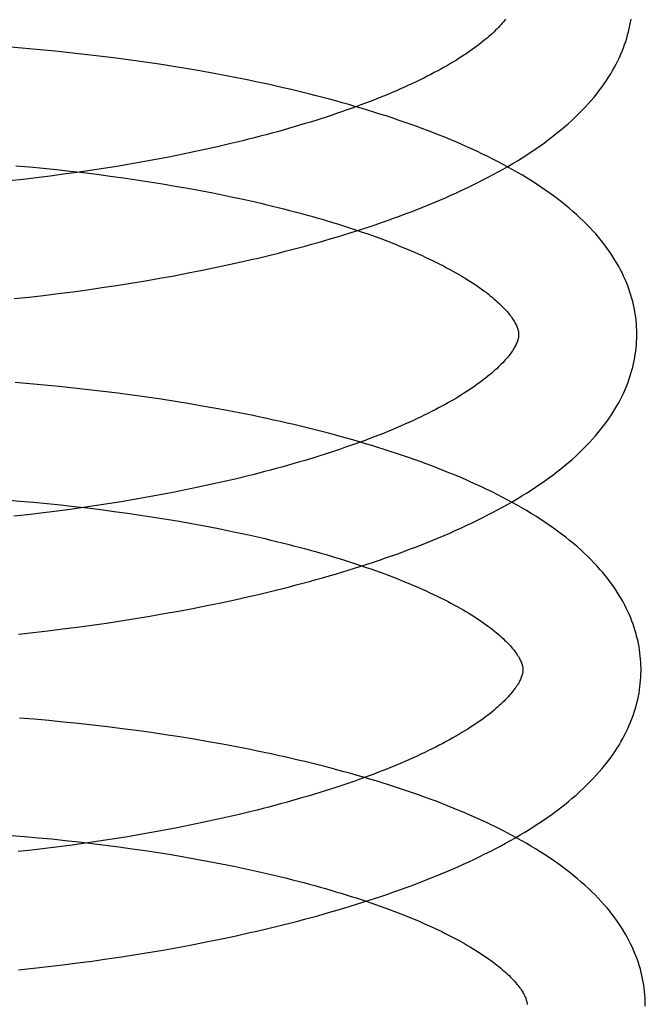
# Model space of a CAD drawing. Header units: inches. Extents: x 0 to 215, y 0 to 139.
# Tile 16 of 98: x 42.03 to 42.136, y 52.267 to 52.434. Entities that reach past the tile are written whole.
import ezdxf

# ---------------------------------------------------------------- set-up
doc = ezdxf.new("R2010")
doc.units = ezdxf.units.IN
doc.header["$LTSCALE"] = 11.804375
doc.header["$MEASUREMENT"] = 0
doc.linetypes.add('HIDDEN', pattern=[0.2, 0.1, -0.1])
doc.layers.add('DEFAULT_2', color=8, linetype='HIDDEN')

msp = doc.modelspace()

# ---------------------------------------------------------------- linework, layer by layer
at = {"layer": 'DEFAULT_2', "color": 8, "linetype": 'HIDDEN'}
for p, q in [((42.03077, 52.42877), (42.02829, 52.42898)), ((42.03326, 52.42855), (42.03077, 52.42877)), ((42.03575, 52.42831), (42.03326, 52.42855)), ((42.03824, 52.42805), (42.03575, 52.42831)), ((42.04072, 52.42778), (42.03824, 52.42805)), ((42.0432, 52.42749), (42.04072, 52.42778)), ((42.04567, 52.42718), (42.0432, 52.42749)), ((42.04813, 52.42686), (42.04567, 52.42718)), ((42.05059, 52.42652), (42.04813, 52.42686)), ((42.05303, 52.42616), (42.05059, 52.42652)), ((42.05546, 52.42578), (42.05303, 52.42616)), ((42.05788, 52.42539), (42.05546, 52.42578)), ((42.06029, 52.42497), (42.05788, 52.42539)), ((42.06268, 52.42454), (42.06029, 52.42497)), ((42.06551, 52.41266), (42.06346, 52.41219)), ((42.06753, 52.41315), (42.06551, 52.41266)), ((42.05928, 52.41127), (42.05715, 52.41083)), ((42.06138, 52.41172), (42.05928, 52.41127)), ((42.06346, 52.41219), (42.06138, 52.41172)), ((42.04843, 52.40919), (42.04621, 52.40882)), ((42.05064, 52.40958), (42.04843, 52.40919)), ((42.05283, 52.40998), (42.05064, 52.40958)), ((42.055, 52.4104), (42.05283, 52.40998)), ((42.05715, 52.41083), (42.055, 52.4104)), ((42.02914, 52.40893), (42.03143, 52.40872)), ((42.03143, 52.40872), (42.03373, 52.4085)), ((42.03373, 52.4085), (42.03601, 52.40827)), ((42.03601, 52.40827), (42.03829, 52.40802)), ((42.03946, 52.40779), (42.0372, 52.40747)), ((42.03829, 52.40802), (42.04056, 52.40775)), ((42.04172, 52.40812), (42.03946, 52.40779)), ((42.04056, 52.40775), (42.04283, 52.40747)), ((42.04397, 52.40846), (42.04172, 52.40812)), ((42.04621, 52.40882), (42.04397, 52.40846)), ((42.03035, 52.40661), (42.02806, 52.40636)), ((42.03264, 52.40689), (42.03035, 52.40661)), ((42.03492, 52.40717), (42.03264, 52.40689)), ((42.0372, 52.40747), (42.03492, 52.40717)), ((42.04283, 52.40747), (42.04508, 52.40718)), ((42.04508, 52.40718), (42.04732, 52.40687)), ((42.04732, 52.40687), (42.04954, 52.40655)), ((42.04954, 52.40655), (42.05175, 52.40621)), ((42.05175, 52.40621), (42.05394, 52.40586)), ((42.05394, 52.40586), (42.05611, 52.40549)), ((42.05611, 52.40549), (42.05825, 52.40511)), ((42.05825, 52.40511), (42.06038, 52.40472)), ((42.06352, 52.4041), (42.06559, 52.40368)), ((42.06546, 52.39223), (42.0678, 52.39275)), ((42.05832, 52.39076), (42.06072, 52.39123)), ((42.06072, 52.39123), (42.06309, 52.39172)), ((42.06309, 52.39172), (42.06546, 52.39223)), ((42.04861, 52.38904), (42.05106, 52.38944)), ((42.05106, 52.38944), (42.05349, 52.38986)), ((42.05349, 52.38986), (42.05591, 52.3903)), ((42.05591, 52.3903), (42.05832, 52.39076)), ((42.03627, 52.38727), (42.03875, 52.38759)), ((42.03875, 52.38759), (42.04123, 52.38793)), ((42.04123, 52.38793), (42.04369, 52.38828)), ((42.04369, 52.38828), (42.04616, 52.38865)), ((42.04616, 52.38865), (42.04861, 52.38904)), ((42.02883, 52.38642), (42.03131, 52.38669)), ((42.03131, 52.38669), (42.03379, 52.38697)), ((42.03379, 52.38697), (42.03627, 52.38727)), ((42.03148, 52.37198), (42.029, 52.37219)), ((42.03397, 52.37176), (42.03148, 52.37198)), ((42.03646, 52.37152), (42.03397, 52.37176)), ((42.03895, 52.37126), (42.03646, 52.37152)), ((42.04143, 52.37099), (42.03895, 52.37126)), ((42.04391, 52.3707), (42.04143, 52.37099)), ((42.04638, 52.37039), (42.04391, 52.3707)), ((42.04884, 52.37007), (42.04638, 52.37039)), ((42.0513, 52.36973), (42.04884, 52.37007)), ((42.05374, 52.36937), (42.0513, 52.36973)), ((42.05617, 52.36899), (42.05374, 52.36937)), ((42.05859, 52.3686), (42.05617, 52.36899)), ((42.061, 52.36818), (42.05859, 52.3686)), ((42.06339, 52.36776), (42.061, 52.36818)), ((42.06576, 52.36731), (42.06339, 52.36776)), ((42.06623, 52.35587), (42.06418, 52.3554)), ((42.06825, 52.35636), (42.06623, 52.35587)), ((42.06, 52.35448), (42.05787, 52.35403)), ((42.0621, 52.35493), (42.06, 52.35448)), ((42.06418, 52.3554), (42.0621, 52.35493)), ((42.05136, 52.35279), (42.04915, 52.3524)), ((42.05355, 52.35319), (42.05136, 52.35279)), ((42.05572, 52.35361), (42.05355, 52.35319)), ((42.05787, 52.35403), (42.05572, 52.35361)), ((42.02753, 52.35233), (42.02982, 52.35214)), ((42.02982, 52.35214), (42.03212, 52.35194)), ((42.03212, 52.35194), (42.03441, 52.35172)), ((42.03441, 52.35172), (42.0367, 52.35148)), ((42.0367, 52.35148), (42.03898, 52.35123)), ((42.04019, 52.351), (42.03792, 52.35068)), ((42.03898, 52.35123), (42.04125, 52.35097)), ((42.04245, 52.35133), (42.04019, 52.351)), ((42.04125, 52.35097), (42.04351, 52.35069)), ((42.04469, 52.35167), (42.04245, 52.35133)), ((42.04693, 52.35203), (42.04469, 52.35167)), ((42.04915, 52.3524), (42.04693, 52.35203)), ((42.03107, 52.34982), (42.02878, 52.34957)), ((42.03336, 52.35009), (42.03107, 52.34982)), ((42.03564, 52.35038), (42.03336, 52.35009)), ((42.03792, 52.35068), (42.03564, 52.35038)), ((42.04351, 52.35069), (42.04576, 52.35039)), ((42.04576, 52.35039), (42.048, 52.35008)), ((42.048, 52.35008), (42.05022, 52.34976)), ((42.05022, 52.34976), (42.05243, 52.34942)), ((42.05243, 52.34942), (42.05462, 52.34907)), ((42.05462, 52.34907), (42.05679, 52.34871)), ((42.05679, 52.34871), (42.05894, 52.34833)), ((42.05894, 52.34833), (42.06106, 52.34793)), ((42.06106, 52.34793), (42.06316, 52.34753)), ((42.0662, 52.33544), (42.06854, 52.33597)), ((42.05906, 52.33397), (42.06146, 52.33444)), ((42.06146, 52.33444), (42.06383, 52.33493)), ((42.06383, 52.33493), (42.0662, 52.33544)), ((42.04935, 52.33225), (42.0518, 52.33266)), ((42.0518, 52.33266), (42.05423, 52.33308)), ((42.05423, 52.33308), (42.05665, 52.33352)), ((42.05665, 52.33352), (42.05906, 52.33397)), ((42.0395, 52.3308), (42.04197, 52.33114)), ((42.04197, 52.33114), (42.04444, 52.33149)), ((42.04444, 52.33149), (42.0469, 52.33186)), ((42.0469, 52.33186), (42.04935, 52.33225)), ((42.02957, 52.32963), (42.03205, 52.3299)), ((42.03205, 52.3299), (42.03454, 52.33018)), ((42.03454, 52.33018), (42.03702, 52.33049)), ((42.03702, 52.33049), (42.0395, 52.3308)), ((42.0322, 52.31519), (42.02972, 52.31539)), ((42.03469, 52.31497), (42.0322, 52.31519)), ((42.03718, 52.31473), (42.03469, 52.31497)), ((42.03967, 52.31447), (42.03718, 52.31473)), ((42.04215, 52.3142), (42.03967, 52.31447)), ((42.04463, 52.31391), (42.04215, 52.3142)), ((42.0471, 52.3136), (42.04463, 52.31391)), ((42.04956, 52.31328), (42.0471, 52.3136)), ((42.05202, 52.31294), (42.04956, 52.31328)), ((42.05446, 52.31258), (42.05202, 52.31294)), ((42.05689, 52.3122), (42.05446, 52.31258)), ((42.05931, 52.31181), (42.05689, 52.3122)), ((42.06172, 52.31139), (42.05931, 52.31181)), ((42.06411, 52.31096), (42.06172, 52.31139)), ((42.06648, 52.31052), (42.06411, 52.31096)), ((42.06898, 52.29957), (42.06695, 52.29908)), ((42.06072, 52.29769), (42.05859, 52.29724)), ((42.06283, 52.29814), (42.06072, 52.29769)), ((42.0649, 52.29861), (42.06283, 52.29814)), ((42.06695, 52.29908), (42.0649, 52.29861)), ((42.05209, 52.296), (42.04988, 52.29561)), ((42.05428, 52.2964), (42.05209, 52.296)), ((42.05645, 52.29682), (42.05428, 52.2964)), ((42.05859, 52.29724), (42.05645, 52.29682)), ((42.02831, 52.29553), (42.03061, 52.29534)), ((42.03061, 52.29534), (42.03291, 52.29514)), ((42.03291, 52.29514), (42.0352, 52.29492)), ((42.0352, 52.29492), (42.03748, 52.29468)), ((42.03748, 52.29468), (42.03976, 52.29443)), ((42.04091, 52.29421), (42.03864, 52.29389)), ((42.03976, 52.29443), (42.04204, 52.29417)), ((42.04317, 52.29454), (42.04091, 52.29421)), ((42.04204, 52.29417), (42.0443, 52.29389)), ((42.04542, 52.29488), (42.04317, 52.29454)), ((42.04766, 52.29524), (42.04542, 52.29488)), ((42.04988, 52.29561), (42.04766, 52.29524)), ((42.0318, 52.29303), (42.02951, 52.29278)), ((42.03408, 52.2933), (42.0318, 52.29303)), ((42.03637, 52.29359), (42.03408, 52.2933)), ((42.03864, 52.29389), (42.03637, 52.29359)), ((42.0443, 52.29389), (42.04655, 52.29359)), ((42.04655, 52.29359), (42.04879, 52.29328)), ((42.04879, 52.29328), (42.05101, 52.29296)), ((42.05101, 52.29296), (42.05322, 52.29262)), ((42.05322, 52.29262), (42.05541, 52.29227)), ((42.05541, 52.29227), (42.05758, 52.2919)), ((42.05758, 52.2919), (42.05973, 52.29152)), ((42.05973, 52.29152), (42.06185, 52.29113)), ((42.06185, 52.29113), (42.06396, 52.29072)), ((42.06396, 52.29072), (42.06603, 52.2903)), ((42.05922, 52.27707), (42.06163, 52.27754)), ((42.06163, 52.27754), (42.06402, 52.27803)), ((42.06402, 52.27803), (42.0664, 52.27854)), ((42.0664, 52.27854), (42.06876, 52.27906)), ((42.05192, 52.27576), (42.05437, 52.27618)), ((42.05437, 52.27618), (42.0568, 52.27662)), ((42.0568, 52.27662), (42.05922, 52.27707)), ((42.03955, 52.27393), (42.04204, 52.27426)), ((42.04204, 52.27426), (42.04452, 52.27461)), ((42.04452, 52.27461), (42.04699, 52.27498)), ((42.04699, 52.27498), (42.04946, 52.27536)), ((42.04946, 52.27536), (42.05192, 52.27576)), ((42.02958, 52.27277), (42.03208, 52.27303)), ((42.03208, 52.27303), (42.03457, 52.27331)), ((42.03457, 52.27331), (42.03706, 52.27361)), ((42.03706, 52.27361), (42.03955, 52.27393))]:
    msp.add_line(p, q, dxfattribs=at)
for points in [[(42.11202, 52.43374), (42.11185, 52.43352), (42.11167, 52.4333), (42.11147, 52.43307), (42.11127, 52.43284), (42.11106, 52.4326), (42.11083, 52.43235), (42.11059, 52.43211), (42.11034, 52.43186), (42.11008, 52.4316), (42.10981, 52.43134), (42.10952, 52.43108), (42.10922, 52.43082), (42.10891, 52.43055), (42.10859, 52.43028), (42.10825, 52.43), (42.10791, 52.42973), (42.10754, 52.42945), (42.10717, 52.42916), (42.10678, 52.42888), (42.10638, 52.42859), (42.10596, 52.4283), (42.10554, 52.428), (42.1051, 52.42771), (42.10464, 52.42741), (42.10418, 52.42712), (42.1037, 52.42682), (42.10321, 52.42652), (42.1027, 52.42622), (42.10218, 52.42591), (42.10165, 52.42561), (42.1011, 52.4253), (42.10054, 52.425), (42.09997, 52.42469), (42.09938, 52.42438), (42.09878, 52.42408), (42.09817, 52.42377), (42.09755, 52.42346), (42.09691, 52.42315), (42.09626, 52.42285), (42.0956, 52.42254), (42.09492, 52.42223), (42.09424, 52.42193), (42.09354, 52.42162), (42.09283, 52.42132), (42.0921, 52.42101), (42.09137, 52.42071), (42.09062, 52.42041), (42.08986, 52.4201), (42.08909, 52.4198), (42.08831, 52.41951), (42.08752, 52.41921), (42.08671, 52.41891), (42.0859, 52.41862), (42.08507, 52.41832), (42.08423, 52.41803), (42.08339, 52.41774), (42.08253, 52.41745), (42.08166, 52.41717), (42.08078, 52.41688), (42.07989, 52.4166), (42.079, 52.41632), (42.07809, 52.41605), (42.07717, 52.41577), (42.07625, 52.4155), (42.07531, 52.41523), (42.07437, 52.41496), (42.07342, 52.41469), (42.07246, 52.41443), (42.07149, 52.41417), (42.07051, 52.41391), (42.06953, 52.41366), (42.06853, 52.4134), (42.06753, 52.41315)], [(42.0678, 52.39275), (42.06896, 52.39302), (42.07012, 52.39329), (42.07128, 52.39357), (42.07243, 52.39385), (42.07357, 52.39414), (42.07471, 52.39443), (42.07584, 52.39472), (42.07696, 52.39502), (42.07808, 52.39532), (42.0792, 52.39563), (42.0803, 52.39594), (42.08141, 52.39626), (42.0825, 52.39658), (42.08359, 52.3969), (42.08467, 52.39723), (42.08574, 52.39756), (42.08681, 52.3979), (42.08787, 52.39824), (42.08892, 52.39859), (42.08996, 52.39894), (42.091, 52.39929), (42.09202, 52.39965), (42.09304, 52.40002), (42.09406, 52.40039), (42.09506, 52.40076), (42.09606, 52.40114), (42.09704, 52.40152), (42.09802, 52.40191), (42.099, 52.4023), (42.09996, 52.4027), (42.10091, 52.40311), (42.10186, 52.40351), (42.10279, 52.40393), (42.10372, 52.40434), (42.10464, 52.40477), (42.10554, 52.4052), (42.10644, 52.40563), (42.10733, 52.40607), (42.10821, 52.40651), (42.10908, 52.40696), (42.10993, 52.40742), (42.11078, 52.40788), (42.11161, 52.40835), (42.11244, 52.40882), (42.11325, 52.4093), (42.11405, 52.40978), (42.11484, 52.41028), (42.11562, 52.41077), (42.11639, 52.41127), (42.11714, 52.41178), (42.11788, 52.4123), (42.1186, 52.41282), (42.11931, 52.41334), (42.12, 52.41387), (42.12068, 52.41441), (42.12135, 52.41495), (42.12199, 52.41549), (42.12262, 52.41604), (42.12324, 52.41659), (42.12383, 52.41715), (42.12441, 52.41771), (42.12497, 52.41827), (42.12551, 52.41883), (42.12603, 52.4194), (42.12653, 52.41996), (42.12701, 52.42053), (42.12747, 52.42109), (42.12791, 52.42166), (42.12833, 52.42222), (42.12873, 52.42279), (42.12912, 52.42335), (42.12948, 52.42391), (42.12983, 52.42447), (42.13016, 52.42503), (42.13047, 52.42559), (42.13077, 52.42614), (42.13104, 52.42669), (42.13131, 52.42724), (42.13155, 52.42779), (42.13178, 52.42834), (42.13199, 52.42889), (42.13219, 52.42944), (42.13238, 52.42998), (42.13255, 52.43052), (42.1327, 52.43107), (42.13285, 52.43161), (42.13297, 52.43215), (42.13309, 52.43269), (42.13319, 52.43323), (42.13328, 52.43376)], [(42.13425, 52.38064), (42.13424, 52.38109), (42.13422, 52.38163), (42.13418, 52.38216), (42.13413, 52.3827), (42.13407, 52.38323), (42.13399, 52.38377), (42.1339, 52.3843), (42.1338, 52.38484), (42.13369, 52.38537), (42.13356, 52.38591), (42.13342, 52.38645), (42.13326, 52.38699), (42.13309, 52.38752), (42.13291, 52.38806), (42.13271, 52.3886), (42.1325, 52.38914), (42.13227, 52.38968), (42.13202, 52.39023), (42.13176, 52.39077), (42.13149, 52.39132), (42.1312, 52.39186), (42.13089, 52.39241), (42.13056, 52.39296), (42.13022, 52.39351), (42.12986, 52.39406), (42.12948, 52.39461), (42.12908, 52.39516), (42.12866, 52.39571), (42.12823, 52.39627), (42.12777, 52.39682), (42.1273, 52.39737), (42.1268, 52.39792), (42.12629, 52.39848), (42.12576, 52.39903), (42.1252, 52.39957), (42.12463, 52.40012), (42.12404, 52.40066), (42.12344, 52.4012), (42.12281, 52.40174), (42.12217, 52.40227), (42.1215, 52.4028), (42.12083, 52.40332), (42.12014, 52.40384), (42.11943, 52.40435), (42.11871, 52.40486), (42.11797, 52.40536), (42.11722, 52.40586), (42.11645, 52.40635), (42.11568, 52.40683), (42.11488, 52.40731), (42.11408, 52.40778), (42.11327, 52.40824), (42.11244, 52.4087), (42.1116, 52.40915), (42.11076, 52.4096), (42.1099, 52.41004), (42.10903, 52.41047), (42.10815, 52.4109), (42.10727, 52.41132), (42.10637, 52.41174), (42.10546, 52.41215), (42.10454, 52.41255), (42.10361, 52.41295), (42.10268, 52.41335), (42.10173, 52.41374), (42.10078, 52.41412), (42.09981, 52.4145), (42.09884, 52.41487), (42.09786, 52.41524), (42.09687, 52.4156), (42.09587, 52.41596), (42.09487, 52.41632), (42.09385, 52.41666), (42.09283, 52.41701), (42.0918, 52.41735), (42.09077, 52.41768), (42.08972, 52.41801), (42.08867, 52.41833), (42.08761, 52.41865), (42.08654, 52.41897), (42.08547, 52.41928), (42.08439, 52.41958), (42.0833, 52.41989), (42.0822, 52.42018), (42.0811, 52.42047), (42.07999, 52.42076), (42.07888, 52.42105), (42.07776, 52.42132), (42.07663, 52.4216), (42.0755, 52.42187), (42.07436, 52.42213), (42.07321, 52.42239), (42.07206, 52.42265), (42.07091, 52.4229), (42.06975, 52.42315), (42.06858, 52.42339), (42.06741, 52.42363), (42.06623, 52.42387), (42.06505, 52.4241), (42.06268, 52.42454)], [(42.06038, 52.40472), (42.06248, 52.40431), (42.06352, 52.4041)], [(42.06559, 52.40368), (42.06762, 52.40324), (42.06863, 52.40301), (42.06963, 52.40279), (42.07062, 52.40256), (42.0716, 52.40232), (42.07258, 52.40209), (42.07355, 52.40185), (42.0745, 52.40161), (42.07545, 52.40137), (42.0764, 52.40112), (42.07733, 52.40087), (42.07825, 52.40062), (42.07916, 52.40036), (42.08007, 52.40011), (42.08096, 52.39985), (42.08185, 52.39959), (42.08272, 52.39932), (42.08359, 52.39906), (42.08444, 52.39879), (42.08529, 52.39852), (42.08612, 52.39825), (42.08694, 52.39797), (42.08776, 52.3977), (42.08856, 52.39742), (42.08935, 52.39714), (42.09013, 52.39686), (42.09089, 52.39658), (42.09165, 52.3963), (42.09239, 52.39601), (42.09312, 52.39573), (42.09384, 52.39544), (42.09455, 52.39515), (42.09524, 52.39486), (42.09592, 52.39457), (42.09659, 52.39428), (42.09725, 52.39399), (42.0979, 52.3937), (42.09853, 52.39341), (42.09915, 52.39312), (42.09975, 52.39283), (42.10035, 52.39253), (42.10093, 52.39224), (42.1015, 52.39195), (42.10205, 52.39166), (42.10259, 52.39137), (42.10312, 52.39108), (42.10364, 52.39079), (42.10414, 52.3905), (42.10462, 52.39022), (42.1051, 52.38993), (42.10556, 52.38965), (42.10601, 52.38936), (42.10644, 52.38908), (42.10686, 52.3888), (42.10727, 52.38852), (42.10767, 52.38825), (42.10805, 52.38797), (42.10842, 52.3877), (42.10878, 52.38743), (42.10912, 52.38717), (42.10945, 52.3869), (42.10977, 52.38664), (42.11007, 52.38639), (42.11036, 52.38613), (42.11064, 52.38588), (42.11091, 52.38564), (42.11117, 52.38539), (42.11141, 52.38515), (42.11164, 52.38491), (42.11187, 52.38468), (42.11208, 52.38445), (42.11228, 52.38423), (42.11246, 52.38401), (42.11264, 52.38379), (42.11281, 52.38358), (42.11296, 52.38337), (42.11311, 52.38317), (42.11324, 52.38297), (42.11337, 52.38278), (42.11349, 52.38259), (42.1136, 52.3824), (42.1137, 52.38222), (42.11379, 52.38204), (42.11387, 52.38187), (42.11394, 52.3817), (42.11401, 52.38154), (42.11406, 52.38139), (42.11411, 52.38124), (42.11415, 52.3811), (42.11418, 52.38097), (42.11421, 52.38085), (42.11423, 52.38072), (42.11424, 52.38061), (42.11425, 52.38049), (42.11425, 52.38038)], [(42.11425, 52.38038), (42.11425, 52.38028), (42.11425, 52.38016), (42.11424, 52.38005), (42.11422, 52.37993), (42.1142, 52.3798), (42.11417, 52.37967), (42.11413, 52.37953), (42.11409, 52.37938), (42.11404, 52.37923), (42.11398, 52.37907), (42.11391, 52.3789), (42.11384, 52.37873), (42.11375, 52.37855), (42.11366, 52.37837), (42.11355, 52.37818), (42.11344, 52.37798), (42.11332, 52.37779), (42.11319, 52.37758), (42.11305, 52.37738), (42.1129, 52.37717), (42.11274, 52.37695), (42.11257, 52.37673), (42.11239, 52.37651), (42.11219, 52.37628), (42.11199, 52.37604), (42.11178, 52.37581), (42.11155, 52.37556), (42.11131, 52.37532), (42.11106, 52.37507), (42.1108, 52.37481), (42.11053, 52.37455), (42.11024, 52.37429), (42.10994, 52.37403), (42.10963, 52.37376), (42.10931, 52.37349), (42.10898, 52.37321), (42.10863, 52.37294), (42.10826, 52.37265), (42.10789, 52.37237), (42.1075, 52.37208), (42.1071, 52.3718), (42.10668, 52.3715), (42.10626, 52.37121), (42.10582, 52.37092), (42.10536, 52.37062), (42.1049, 52.37033), (42.10442, 52.37003), (42.10393, 52.36973), (42.10342, 52.36942), (42.1029, 52.36912), (42.10237, 52.36882), (42.10182, 52.36851), (42.10126, 52.36821), (42.10069, 52.3679), (42.1001, 52.36759), (42.0995, 52.36728), (42.09889, 52.36698), (42.09827, 52.36667), (42.09763, 52.36636), (42.09698, 52.36605), (42.09632, 52.36575), (42.09564, 52.36544), (42.09496, 52.36514), (42.09426, 52.36483), (42.09355, 52.36452), (42.09282, 52.36422), (42.09209, 52.36392), (42.09134, 52.36361), (42.09058, 52.36331), (42.08981, 52.36301), (42.08903, 52.36271), (42.08824, 52.36242), (42.08743, 52.36212), (42.08662, 52.36183), (42.08579, 52.36153), (42.08495, 52.36124), (42.08411, 52.36095), (42.08325, 52.36066), (42.08238, 52.36038), (42.0815, 52.36009), (42.08061, 52.35981), (42.07972, 52.35953), (42.07881, 52.35925), (42.07789, 52.35898), (42.07697, 52.35871), (42.07603, 52.35844), (42.07509, 52.35817), (42.07414, 52.3579), (42.07318, 52.35764), (42.07221, 52.35738), (42.07123, 52.35712), (42.07025, 52.35687), (42.06925, 52.35661), (42.06825, 52.35636)], [(42.06854, 52.33597), (42.0697, 52.33623), (42.07086, 52.33651), (42.07202, 52.33678), (42.07316, 52.33706), (42.07431, 52.33735), (42.07544, 52.33764), (42.07658, 52.33793), (42.0777, 52.33823), (42.07882, 52.33854), (42.07993, 52.33884), (42.08104, 52.33915), (42.08214, 52.33947), (42.08323, 52.33979), (42.08432, 52.34011), (42.0854, 52.34044), (42.08648, 52.34078), (42.08754, 52.34111), (42.0886, 52.34146), (42.08965, 52.3418), (42.09069, 52.34215), (42.09173, 52.34251), (42.09276, 52.34287), (42.09378, 52.34323), (42.09479, 52.3436), (42.09579, 52.34398), (42.09679, 52.34435), (42.09778, 52.34474), (42.09876, 52.34513), (42.09973, 52.34552), (42.10069, 52.34592), (42.10164, 52.34632), (42.10259, 52.34673), (42.10352, 52.34714), (42.10445, 52.34756), (42.10537, 52.34798), (42.10627, 52.34841), (42.10717, 52.34884), (42.10806, 52.34928), (42.10894, 52.34973), (42.1098, 52.35018), (42.11066, 52.35063), (42.11151, 52.35109), (42.11234, 52.35156), (42.11316, 52.35203), (42.11398, 52.35251), (42.11478, 52.353), (42.11557, 52.35349), (42.11635, 52.35398), (42.11711, 52.35449), (42.11786, 52.355), (42.1186, 52.35551), (42.11933, 52.35603), (42.12003, 52.35655), (42.12073, 52.35708), (42.12141, 52.35762), (42.12207, 52.35816), (42.12272, 52.3587), (42.12335, 52.35925), (42.12396, 52.3598), (42.12456, 52.36036), (42.12513, 52.36092), (42.12569, 52.36148), (42.12623, 52.36204), (42.12675, 52.36261), (42.12725, 52.36317), (42.12773, 52.36374), (42.12819, 52.3643), (42.12863, 52.36487), (42.12905, 52.36543), (42.12946, 52.366), (42.12984, 52.36656), (42.1302, 52.36712), (42.13055, 52.36768), (42.13088, 52.36824), (42.13119, 52.3688), (42.13149, 52.36935), (42.13176, 52.3699), (42.13203, 52.37046), (42.13227, 52.37101), (42.1325, 52.37155), (42.13272, 52.3721), (42.13291, 52.37265), (42.1331, 52.37319), (42.13327, 52.37373), (42.13343, 52.37428), (42.13357, 52.37482), (42.1337, 52.37536), (42.13381, 52.3759), (42.13391, 52.37644), (42.134, 52.37697), (42.13407, 52.37751), (42.13414, 52.37805), (42.13418, 52.37859), (42.13422, 52.37912), (42.13424, 52.37966), (42.13425, 52.38019), (42.13425, 52.38064)], [(42.13497, 52.32385), (42.13496, 52.3243), (42.13494, 52.32483), (42.1349, 52.32537), (42.13485, 52.3259), (42.13479, 52.32644), (42.13471, 52.32697), (42.13463, 52.32751), (42.13452, 52.32805), (42.13441, 52.32858), (42.13428, 52.32912), (42.13414, 52.32966), (42.13398, 52.33019), (42.13381, 52.33073), (42.13363, 52.33127), (42.13343, 52.33181), (42.13322, 52.33235), (42.13299, 52.33289), (42.13274, 52.33344), (42.13248, 52.33398), (42.13221, 52.33452), (42.13192, 52.33507), (42.13161, 52.33562), (42.13128, 52.33617), (42.13094, 52.33672), (42.13058, 52.33727), (42.1302, 52.33782), (42.1298, 52.33837), (42.12938, 52.33892), (42.12895, 52.33948), (42.12849, 52.34003), (42.12802, 52.34058), (42.12752, 52.34114), (42.127, 52.34169), (42.12647, 52.34224), (42.12591, 52.34279), (42.12534, 52.34334), (42.12475, 52.34389), (42.12414, 52.34443), (42.12351, 52.34496), (42.12287, 52.34549), (42.12221, 52.34602), (42.12153, 52.34654), (42.12084, 52.34706), (42.12013, 52.34757), (42.11941, 52.34808), (42.11867, 52.34858), (42.11792, 52.34907), (42.11716, 52.34956), (42.11638, 52.35005), (42.11559, 52.35052), (42.11479, 52.35099), (42.11398, 52.35146), (42.11315, 52.35191), (42.11232, 52.35237), (42.11147, 52.35281), (42.11061, 52.35325), (42.10974, 52.35368), (42.10887, 52.35411), (42.10798, 52.35453), (42.10708, 52.35495), (42.10617, 52.35536), (42.10525, 52.35577), (42.10432, 52.35617), (42.10339, 52.35656), (42.10244, 52.35695), (42.10149, 52.35733), (42.10052, 52.35771), (42.09955, 52.35809), (42.09857, 52.35845), (42.09758, 52.35882), (42.09658, 52.35918), (42.09558, 52.35953), (42.09456, 52.35988), (42.09354, 52.36022), (42.09251, 52.36056), (42.09148, 52.36089), (42.09043, 52.36122), (42.08938, 52.36155), (42.08832, 52.36186), (42.08725, 52.36218), (42.08618, 52.36249), (42.0851, 52.3628), (42.08401, 52.3631), (42.08291, 52.36339), (42.08181, 52.36369), (42.0807, 52.36397), (42.07959, 52.36426), (42.07847, 52.36454), (42.07734, 52.36481), (42.07621, 52.36508), (42.07507, 52.36535), (42.07392, 52.36561), (42.07277, 52.36586), (42.07162, 52.36611), (42.07046, 52.36636), (42.06929, 52.36661), (42.06812, 52.36684), (42.06576, 52.36731)], [(42.06316, 52.34753), (42.06524, 52.34711), (42.06627, 52.34689)], [(42.06627, 52.34689), (42.0683, 52.34646), (42.06931, 52.34623), (42.07031, 52.34601), (42.0713, 52.34578), (42.07228, 52.34554), (42.07326, 52.34531), (42.07423, 52.34507), (42.07519, 52.34483), (42.07614, 52.34458), (42.07708, 52.34434), (42.07801, 52.34409), (42.07893, 52.34384), (42.07985, 52.34358), (42.08075, 52.34333), (42.08165, 52.34307), (42.08253, 52.34281), (42.08341, 52.34254), (42.08427, 52.34228), (42.08513, 52.34201), (42.08597, 52.34174), (42.08681, 52.34147), (42.08763, 52.34119), (42.08844, 52.34092), (42.08924, 52.34064), (42.09003, 52.34036), (42.09081, 52.34008), (42.09158, 52.3398), (42.09233, 52.33952), (42.09308, 52.33923), (42.09381, 52.33895), (42.09453, 52.33866), (42.09524, 52.33837), (42.09593, 52.33808), (42.09661, 52.3378), (42.09728, 52.33751), (42.09794, 52.33722), (42.09859, 52.33692), (42.09922, 52.33663), (42.09984, 52.33634), (42.10045, 52.33605), (42.10104, 52.33576), (42.10162, 52.33547), (42.10219, 52.33517), (42.10275, 52.33488), (42.10329, 52.33459), (42.10382, 52.3343), (42.10433, 52.33401), (42.10483, 52.33372), (42.10532, 52.33344), (42.1058, 52.33315), (42.10626, 52.33287), (42.10671, 52.33258), (42.10714, 52.3323), (42.10757, 52.33202), (42.10797, 52.33175), (42.10837, 52.33147), (42.10875, 52.3312), (42.10912, 52.33092), (42.10948, 52.33066), (42.10982, 52.33039), (42.11015, 52.33013), (42.11047, 52.32986), (42.11078, 52.32961), (42.11107, 52.32935), (42.11135, 52.3291), (42.11162, 52.32885), (42.11188, 52.32861), (42.11213, 52.32837), (42.11236, 52.32813), (42.11258, 52.3279), (42.11279, 52.32767), (42.11299, 52.32745), (42.11317, 52.32723), (42.11335, 52.32701), (42.11352, 52.3268), (42.11367, 52.32659), (42.11382, 52.32639), (42.11396, 52.32619), (42.11408, 52.32599), (42.1142, 52.3258), (42.11431, 52.32562), (42.11441, 52.32544), (42.1145, 52.32526), (42.11458, 52.32509), (42.11466, 52.32493), (42.11472, 52.32477), (42.11478, 52.32462), (42.11483, 52.32447), (42.11487, 52.32433), (42.1149, 52.3242), (42.11493, 52.32407), (42.11495, 52.32395), (42.11496, 52.32382), (42.11497, 52.3237), (42.11497, 52.32359)], [(42.06876, 52.27906), (42.06993, 52.27933), (42.07109, 52.2796), (42.07226, 52.27988), (42.07341, 52.28016), (42.07456, 52.28044), (42.07571, 52.28073), (42.07685, 52.28103), (42.07798, 52.28132), (42.0791, 52.28163), (42.08023, 52.28193), (42.08134, 52.28224), (42.08245, 52.28256), (42.08355, 52.28288), (42.08464, 52.2832), (42.08573, 52.28353), (42.08681, 52.28386), (42.08788, 52.2842), (42.08895, 52.28454), (42.09001, 52.28489), (42.09106, 52.28524), (42.0921, 52.2856), (42.09314, 52.28596), (42.09416, 52.28632), (42.09518, 52.28669), (42.0962, 52.28706), (42.0972, 52.28744), (42.09819, 52.28783), (42.09918, 52.28822), (42.10016, 52.28861), (42.10113, 52.28901), (42.10209, 52.28941), (42.10304, 52.28982), (42.10398, 52.29023), (42.10491, 52.29065), (42.10584, 52.29107), (42.10675, 52.2915), (42.10765, 52.29194), (42.10855, 52.29238), (42.10943, 52.29282), (42.1103, 52.29327), (42.11117, 52.29373), (42.11202, 52.29419), (42.11286, 52.29466), (42.11369, 52.29513), (42.11451, 52.29561), (42.11532, 52.2961), (42.11612, 52.29659), (42.1169, 52.29708), (42.11767, 52.29759), (42.11843, 52.2981), (42.11917, 52.29861), (42.1199, 52.29913), (42.12062, 52.29966), (42.12132, 52.30019), (42.122, 52.30073), (42.12267, 52.30127), (42.12332, 52.30182), (42.12396, 52.30237), (42.12458, 52.30292), (42.12518, 52.30348), (42.12576, 52.30404), (42.12632, 52.3046), (42.12687, 52.30517), (42.12739, 52.30573), (42.1279, 52.3063), (42.12838, 52.30687), (42.12885, 52.30744), (42.12929, 52.308), (42.12972, 52.30857), (42.13013, 52.30914), (42.13052, 52.3097), (42.13089, 52.31027), (42.13124, 52.31083), (42.13157, 52.31139), (42.13188, 52.31195), (42.13218, 52.31251), (42.13246, 52.31306), (42.13273, 52.31362), (42.13297, 52.31417), (42.1332, 52.31472), (42.13342, 52.31527), (42.13362, 52.31582), (42.13381, 52.31637), (42.13398, 52.31691), (42.13414, 52.31746), (42.13428, 52.318), (42.13441, 52.31854), (42.13453, 52.31908), (42.13463, 52.31963), (42.13472, 52.32017), (42.13479, 52.32071), (42.13485, 52.32125), (42.1349, 52.32178), (42.13494, 52.32232), (42.13496, 52.32286), (42.13497, 52.3234), (42.13497, 52.32385)], [(42.11497, 52.32359), (42.11497, 52.32349), (42.11497, 52.32337), (42.11496, 52.32326), (42.11494, 52.32313), (42.11492, 52.32301), (42.11489, 52.32288), (42.11486, 52.32274), (42.11481, 52.32259), (42.11476, 52.32244), (42.1147, 52.32228), (42.11463, 52.32211), (42.11456, 52.32194), (42.11447, 52.32176), (42.11438, 52.32158), (42.11427, 52.32139), (42.11416, 52.32119), (42.11404, 52.32099), (42.11391, 52.32079), (42.11377, 52.32059), (42.11362, 52.32038), (42.11346, 52.32016), (42.11329, 52.31994), (42.11311, 52.31972), (42.11291, 52.31949), (42.11271, 52.31925), (42.1125, 52.31902), (42.11227, 52.31877), (42.11203, 52.31853), (42.11178, 52.31828), (42.11152, 52.31802), (42.11125, 52.31776), (42.11096, 52.3175), (42.11066, 52.31724), (42.11035, 52.31697), (42.11003, 52.3167), (42.1097, 52.31642), (42.10935, 52.31614), (42.10898, 52.31586), (42.10861, 52.31558), (42.10822, 52.31529), (42.10782, 52.315), (42.10741, 52.31471), (42.10698, 52.31442), (42.10654, 52.31413), (42.10609, 52.31383), (42.10562, 52.31353), (42.10514, 52.31324), (42.10465, 52.31294), (42.10414, 52.31263), (42.10362, 52.31233), (42.10309, 52.31203), (42.10254, 52.31172), (42.10198, 52.31142), (42.10141, 52.31111), (42.10082, 52.3108), (42.10022, 52.31049), (42.09961, 52.31019), (42.09899, 52.30988), (42.09835, 52.30957), (42.0977, 52.30926), (42.09704, 52.30896), (42.09637, 52.30865), (42.09568, 52.30834), (42.09498, 52.30804), (42.09427, 52.30773), (42.09355, 52.30743), (42.09281, 52.30713), (42.09207, 52.30682), (42.09131, 52.30652), (42.09054, 52.30622), (42.08975, 52.30592), (42.08896, 52.30563), (42.08816, 52.30533), (42.08734, 52.30504), (42.08651, 52.30474), (42.08568, 52.30445), (42.08483, 52.30416), (42.08397, 52.30387), (42.0831, 52.30359), (42.08223, 52.3033), (42.08134, 52.30302), (42.08044, 52.30274), (42.07953, 52.30246), (42.07862, 52.30219), (42.07769, 52.30192), (42.07676, 52.30165), (42.07581, 52.30138), (42.07486, 52.30111), (42.0739, 52.30085), (42.07293, 52.30059), (42.07196, 52.30033), (42.07097, 52.30008), (42.06998, 52.29982), (42.06898, 52.29957)], [(42.13569, 52.26706), (42.13568, 52.26751), (42.13566, 52.26804), (42.13562, 52.26858), (42.13557, 52.26911), (42.13551, 52.26965), (42.13543, 52.27018), (42.13535, 52.27072), (42.13524, 52.27126), (42.13513, 52.27179), (42.135, 52.27233), (42.13486, 52.27287), (42.1347, 52.2734), (42.13453, 52.27394), (42.13435, 52.27448), (42.13415, 52.27502), (42.13394, 52.27556), (42.13371, 52.2761), (42.13346, 52.27664), (42.1332, 52.27719), (42.13293, 52.27773), (42.13264, 52.27828), (42.13233, 52.27882), (42.132, 52.27937), (42.13166, 52.27992), (42.1313, 52.28047), (42.13092, 52.28103), (42.13052, 52.28158), (42.1301, 52.28213), (42.12966, 52.28269), (42.12921, 52.28324), (42.12873, 52.28379), (42.12824, 52.28435), (42.12772, 52.2849), (42.12719, 52.28545), (42.12664, 52.286), (42.12606, 52.28655), (42.12547, 52.28709), (42.12486, 52.28763), (42.12424, 52.28817), (42.12359, 52.2887), (42.12293, 52.28923), (42.12226, 52.28975), (42.12156, 52.29027), (42.12086, 52.29078), (42.12013, 52.29129), (42.11939, 52.29179), (42.11864, 52.29228), (42.11788, 52.29277), (42.1171, 52.29326), (42.11631, 52.29373), (42.11551, 52.2942), (42.11469, 52.29467), (42.11387, 52.29513), (42.11303, 52.29558), (42.11219, 52.29602), (42.11133, 52.29646), (42.11046, 52.2969), (42.10958, 52.29732), (42.10869, 52.29775), (42.10779, 52.29816), (42.10689, 52.29857), (42.10597, 52.29898), (42.10504, 52.29938), (42.1041, 52.29977), (42.10316, 52.30016), (42.1022, 52.30054), (42.10124, 52.30092), (42.10027, 52.3013), (42.09929, 52.30166), (42.0983, 52.30203), (42.0973, 52.30239), (42.0963, 52.30274), (42.09528, 52.30309), (42.09426, 52.30343), (42.09323, 52.30377), (42.09219, 52.3041), (42.09115, 52.30443), (42.0901, 52.30476), (42.08904, 52.30507), (42.08797, 52.30539), (42.08689, 52.3057), (42.08581, 52.30601), (42.08472, 52.30631), (42.08363, 52.3066), (42.08253, 52.3069), (42.08142, 52.30718), (42.0803, 52.30747), (42.07918, 52.30775), (42.07806, 52.30802), (42.07692, 52.30829), (42.07578, 52.30855), (42.07464, 52.30882), (42.07349, 52.30907), (42.07233, 52.30932), (42.07117, 52.30957), (42.07001, 52.30981), (42.06884, 52.31005), (42.06648, 52.31052)], [(42.06603, 52.2903), (42.06808, 52.28987), (42.0691, 52.28965), (42.0701, 52.28942), (42.0711, 52.2892), (42.07209, 52.28897), (42.07308, 52.28873), (42.07405, 52.2885), (42.07502, 52.28826), (42.07598, 52.28802), (42.07693, 52.28778), (42.07787, 52.28753), (42.0788, 52.28728), (42.07972, 52.28703), (42.08064, 52.28677), (42.08154, 52.28652), (42.08244, 52.28626), (42.08332, 52.286), (42.08419, 52.28573), (42.08506, 52.28547), (42.08591, 52.2852), (42.08676, 52.28493), (42.08759, 52.28466), (42.08841, 52.28438), (42.08923, 52.28411), (42.09003, 52.28383), (42.09082, 52.28355), (42.09159, 52.28327), (42.09236, 52.28299), (42.09312, 52.2827), (42.09386, 52.28242), (42.09459, 52.28213), (42.09531, 52.28185), (42.09601, 52.28156), (42.09671, 52.28127), (42.09739, 52.28098), (42.09806, 52.28069), (42.09872, 52.2804), (42.09936, 52.28011), (42.09999, 52.27982), (42.10061, 52.27953), (42.10122, 52.27923), (42.10181, 52.27894), (42.10239, 52.27865), (42.10296, 52.27836), (42.10352, 52.27807), (42.10406, 52.27778), (42.10458, 52.27749), (42.1051, 52.2772), (42.1056, 52.27691), (42.10608, 52.27662), (42.10656, 52.27634), (42.10702, 52.27605), (42.10746, 52.27577), (42.1079, 52.27549), (42.10832, 52.27521), (42.10873, 52.27493), (42.10913, 52.27465), (42.10951, 52.27438), (42.10988, 52.27411), (42.11023, 52.27384), (42.11058, 52.27357), (42.11091, 52.27331), (42.11122, 52.27305), (42.11153, 52.27279), (42.11182, 52.27254), (42.1121, 52.27229), (42.11237, 52.27204), (42.11262, 52.27179), (42.11287, 52.27155), (42.1131, 52.27132), (42.11332, 52.27108), (42.11353, 52.27086), (42.11373, 52.27063), (42.11391, 52.27041), (42.11409, 52.2702), (42.11425, 52.26999), (42.11441, 52.26978), (42.11456, 52.26958), (42.11469, 52.26938), (42.11482, 52.26918), (42.11494, 52.26899), (42.11504, 52.2688), (42.11514, 52.26862), (42.11524, 52.26844), (42.11532, 52.26827), (42.11539, 52.26811), (42.11545, 52.26795), (42.11551, 52.2678), (42.11555, 52.26765), (42.11559, 52.26752), (42.11562, 52.26739), (42.11565, 52.26726), (42.11567, 52.26714), (42.11568, 52.26702), (42.11569, 52.26691)], [(42.13569, 52.26661), (42.13569, 52.26706)]]:
    msp.add_lwpolyline(points, dxfattribs=at)

doc.saveas('drawing.dxf')
